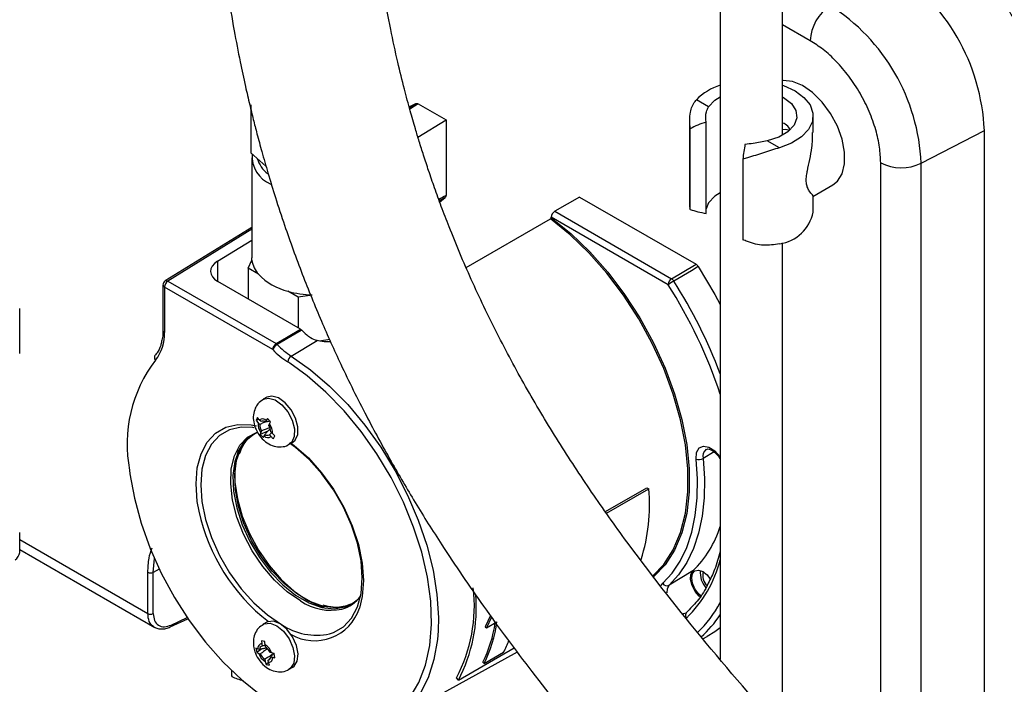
# Model space of a CAD drawing. Header units: inches. Extents: x 0.6 to 33.8, y 0 to 21.7.
# Tile 138 of 204: x 27.937 to 28.925, y 11.259 to 11.926. Entities that reach past the tile are written whole.
import ezdxf

# ---------------------------------------------------------------- set-up
doc = ezdxf.new("R2010")
doc.units = ezdxf.units.IN
doc.header["$MEASUREMENT"] = 0

msp = doc.modelspace()

# ---------------------------------------------------------------- linework, layer by layer
at = {"color": 7, "linetype": 'Continuous'}
for p, q in [((28.6396, 12.02503), (28.6396, 11.28417)), ((28.7021, 11.81013), (28.7021, 12.02503)), ((28.73001, 11.905), (28.7021, 11.92111)), ((28.16852, 11.84074), (28.16852, 11.79252)), ((28.32739, 11.83863), (28.33429, 11.84189)), ((28.3277, 11.8379), (28.33429, 11.84189)), ((28.33657, 11.84156), (28.32809, 11.83643)), ((28.33657, 11.84156), (28.36443, 11.82548)), ((28.62799, 11.83871), (28.6157, 11.8458)), ((28.73286, 11.81304), (28.73286, 11.82944)), ((28.3363, 11.80809), (28.36443, 11.82548)), ((28.36443, 11.82548), (28.36443, 11.74981)), ((28.60884, 11.82421), (28.60884, 11.73811)), ((28.62553, 11.73173), (28.62553, 11.82337)), ((28.60944, 11.73574), (28.60944, 11.81675)), ((28.84131, 11.782), (28.90472, 11.81496)), ((28.90472, 11.01931), (28.90472, 11.81496)), ((28.6992, 11.7976), (28.68691, 11.80469)), ((28.16852, 11.79252), (28.18377, 11.77904)), ((28.16952, 11.78763), (28.16952, 11.68717)), ((28.66225, 11.78627), (28.66225, 11.70526)), ((28.80067, 11.10364), (28.80067, 11.78261)), ((28.84131, 11.06011), (28.84131, 11.782)), ((28.7268, 11.77261), (28.7268, 11.77382)), ((28.73256, 11.74865), (28.75257, 11.7602)), ((28.7268, 11.75775), (28.7268, 11.75897)), ((28.7268, 11.75794), (28.7271, 11.75811)), ((28.36359, 11.74768), (28.3577, 11.7442)), ((28.35803, 11.74287), (28.36359, 11.74768)), ((28.49845, 11.74811), (28.4736, 11.73377)), ((28.49845, 11.74811), (28.61539, 11.6806)), ((28.62799, 11.74227), (28.62553, 11.73623)), ((28.73286, 11.73299), (28.73286, 11.74902)), ((28.4736, 11.73377), (28.59081, 11.6661)), ((28.38471, 11.67746), (28.46943, 11.72616)), ((28.58739, 11.66011), (28.47012, 11.72781)), ((28.47012, 11.72736), (28.47012, 11.72781)), ((28.16952, 11.71752), (28.0827, 11.66384)), ((28.16952, 11.71575), (28.08523, 11.66364)), ((28.13505, 11.68365), (28.16952, 11.70496)), ((28.7021, 11.21151), (28.7021, 11.70208)), ((28.13505, 11.68365), (28.13505, 11.66357)), ((28.16586, 11.67656), (28.16965, 11.68472)), ((28.16965, 11.68472), (28.16952, 11.68717)), ((28.16586, 11.67656), (28.16586, 11.64578)), ((28.17622, 11.67058), (28.16586, 11.67656)), ((28.08523, 11.66364), (28.1939, 11.6009)), ((28.2184, 11.61545), (28.13535, 11.66339)), ((28.08037, 11.65966), (28.08037, 11.61405)), ((28.19048, 11.59491), (28.08181, 11.65765)), ((28.08181, 11.65765), (28.08181, 11.61204)), ((28.21609, 11.64756), (28.20574, 11.65354)), ((28.23024, 11.64975), (28.21609, 11.64756)), ((28.21609, 11.64756), (28.21609, 11.61678)), ((27.93657, 11.59117), (27.93657, 11.63623)), ((28.08037, 11.61405), (28.0801, 11.60855)), ((28.2184, 11.61545), (28.21965, 11.61446)), ((28.20916, 11.58841), (28.23515, 11.60391)), ((28.24772, 11.60504), (28.23735, 11.60343)), ((28.20758, 11.58122), (28.20556, 11.58252)), ((28.18455, 11.54702), (28.18107, 11.54502)), ((28.17516, 11.52675), (28.17386, 11.52389)), ((28.17651, 11.52503), (28.17386, 11.52389)), ((28.17386, 11.52389), (28.17575, 11.52145)), ((28.17876, 11.52263), (28.17708, 11.52439)), ((28.18073, 11.52307), (28.17876, 11.52263)), ((28.18409, 11.5237), (28.18339, 11.52217)), ((28.18525, 11.52574), (28.18409, 11.5237)), ((28.18837, 11.52244), (28.18525, 11.52574)), ((28.17575, 11.52145), (28.17742, 11.51969)), ((28.1856, 11.51307), (28.17804, 11.50982)), ((28.17934, 11.51322), (28.17865, 11.51169)), ((28.18661, 11.51877), (28.1873, 11.5203)), ((28.17804, 11.50982), (28.18116, 11.50652)), ((28.18116, 11.50652), (28.18186, 11.5083)), ((28.18186, 11.5083), (28.18256, 11.50983)), ((28.18933, 11.51146), (28.18719, 11.50937)), ((28.18719, 11.50937), (28.18886, 11.5076)), ((28.1902, 11.51055), (28.18853, 11.51231)), ((28.19255, 11.50838), (28.1902, 11.51055)), ((28.19126, 11.50552), (28.19255, 11.50838)), ((28.20715, 11.49984), (28.21063, 11.50185)), ((28.6335, 11.49221), (28.6224, 11.4856)), ((28.52451, 11.43224), (28.56585, 11.4561)), ((28.52561, 11.43068), (28.56793, 11.45511)), ((28.56585, 11.4561), (28.56793, 11.45511)), ((27.93657, 11.3913), (27.93657, 11.4112)), ((27.93657, 11.4042), (28.0652, 11.32995)), ((27.93657, 11.39421), (28.07223, 11.3159)), ((28.07062, 11.37128), (28.07179, 11.38504)), ((28.07667, 11.37443), (28.07062, 11.37128)), ((28.0652, 11.32995), (28.0652, 11.37136)), ((28.07062, 11.32986), (28.07062, 11.37128)), ((28.61225, 11.37281), (28.58829, 11.35829)), ((28.58028, 11.35802), (28.58199, 11.36029)), ((28.26968, 11.33946), (28.26846, 11.33887)), ((28.08768, 11.31649), (28.10545, 11.32471)), ((28.08866, 11.31838), (28.1047, 11.32579)), ((28.40897, 11.32796), (28.40373, 11.31655)), ((28.41009, 11.32643), (28.4051, 11.31551)), ((28.18455, 11.32119), (28.18107, 11.31918)), ((28.40373, 11.31655), (28.4051, 11.31551)), ((28.4051, 11.31551), (28.41554, 11.32153)), ((28.62214, 11.30447), (28.62662, 11.30693)), ((28.17366, 11.29501), (28.1745, 11.29074)), ((28.18252, 11.30171), (28.17924, 11.30264)), ((28.17924, 11.30264), (28.17953, 11.2996)), ((28.17953, 11.2996), (28.17998, 11.29731)), ((28.18309, 11.2981), (28.17998, 11.29731)), ((28.18335, 11.29636), (28.18291, 11.29864)), ((28.37688, 11.26318), (28.43294, 11.29555)), ((28.17973, 11.29432), (28.1745, 11.29074)), ((28.1745, 11.29074), (28.17653, 11.28991)), ((28.17742, 11.29381), (28.17567, 11.2943)), ((28.17653, 11.28991), (28.17828, 11.28942)), ((28.18942, 11.29041), (28.18767, 11.29091)), ((28.18853, 11.28652), (28.19028, 11.28602)), ((28.19191, 11.28985), (28.18942, 11.29041)), ((28.19275, 11.28558), (28.19191, 11.28985)), ((28.30977, 11.22195), (28.43607, 11.29131)), ((28.40276, 11.27977), (28.42225, 11.29102)), ((28.1826, 11.28397), (28.18304, 11.28169)), ((28.18644, 11.28062), (28.18389, 11.27888)), ((28.18389, 11.27888), (28.18717, 11.27796)), ((28.18641, 11.28073), (28.18597, 11.28301)), ((28.18717, 11.27796), (28.18641, 11.28073)), ((28.20715, 11.274), (28.21063, 11.27601)), ((28.4015, 11.28117), (28.40276, 11.27977)), ((28.14929, 11.27263), (28.14929, 11.26721)), ((28.14933, 11.26722), (28.14948, 11.26664)), ((28.14948, 11.26664), (28.14948, 11.27245)), ((28.37688, 11.26318), (28.37501, 11.26535))]:
    msp.add_line(p, q, dxfattribs=at)
at = {"color": 7, "linetype": 'Continuous', "flags": 128}
for points in [[(28.75257, 11.7602), (28.75724, 11.76392), (28.76203, 11.77154), (28.76449, 11.78154), (28.76449, 11.7933), (28.76203, 11.80615), (28.75724, 11.8193), (28.75041, 11.83198), (28.74195, 11.84343), (28.73237, 11.85297), (28.72224, 11.86003), (28.71215, 11.86419), (28.70271, 11.8652), (28.7021, 11.86515)], [(28.7021, 11.86035), (28.70327, 11.85995), (28.7147, 11.85475)], [(28.62799, 11.83871), (28.63425, 11.8453), (28.6396, 11.84874)], [(28.7021, 11.84874), (28.70321, 11.84812), (28.71101, 11.8421), (28.71557, 11.83506), (28.7165, 11.82757), (28.71375, 11.82022), (28.70752, 11.81363), (28.69833, 11.80831), (28.68691, 11.80469)], [(28.7147, 11.85475), (28.72371, 11.84815), (28.72981, 11.84053), (28.73266, 11.83229), (28.73211, 11.8239), (28.72819, 11.81581), (28.72112, 11.80847), (28.71127, 11.80229), (28.6992, 11.7976)], [(28.70913, 11.81476), (28.70533, 11.81608), (28.70212, 11.81546)], [(28.6396, 11.7523), (28.63425, 11.74886), (28.62799, 11.74227)], [(28.57241, 11.36812), (28.583, 11.37921), (28.59253, 11.39393), (28.59981, 11.41115), (28.60473, 11.43062), (28.60721, 11.45203), (28.60721, 11.47505), (28.60473, 11.49932), (28.59981, 11.52447), (28.59253, 11.5501), (28.583, 11.57582), (28.57137, 11.60122), (28.55782, 11.62593), (28.54255, 11.64954), (28.52581, 11.6717), (28.50786, 11.69206), (28.48896, 11.71031), (28.46943, 11.72616)], [(28.47012, 11.72736), (28.48975, 11.71144), (28.50874, 11.69312), (28.52678, 11.67267), (28.5436, 11.65041), (28.55895, 11.62668), (28.57257, 11.60187), (28.58426, 11.57634), (28.59384, 11.5505), (28.60115, 11.52475), (28.60609, 11.49948), (28.60858, 11.4751), (28.60858, 11.45197), (28.60609, 11.43046), (28.60115, 11.4109), (28.59384, 11.3936), (28.58426, 11.37882), (28.57302, 11.36717)], [(28.59081, 11.6661), (28.60138, 11.67234), (28.61539, 11.6806)], [(28.61767, 11.67829), (28.61067, 11.67416), (28.59309, 11.66379)], [(28.61767, 11.67829), (28.6342, 11.65024), (28.6396, 11.64014)], [(28.1939, 11.6009), (28.20444, 11.60716), (28.2184, 11.61545)], [(28.21965, 11.61446), (28.21266, 11.61032), (28.19514, 11.59992)], [(28.20916, 11.58841), (28.22857, 11.57461), (28.24754, 11.55828), (28.26578, 11.53968), (28.283, 11.51909), (28.29893, 11.49684), (28.31332, 11.47328), (28.32595, 11.44878), (28.33661, 11.42372), (28.34513, 11.3985), (28.35139, 11.37352), (28.35529, 11.34916), (28.35676, 11.32582), (28.35646, 11.31239)], [(28.3481, 11.29793), (28.34983, 11.31937), (28.34904, 11.34239), (28.34576, 11.36656), (28.34003, 11.39147), (28.33195, 11.41671), (28.32166, 11.44186), (28.30931, 11.46651), (28.29513, 11.49026), (28.27933, 11.5127), (28.26218, 11.53348), (28.24397, 11.55224), (28.22499, 11.56868), (28.20758, 11.58122)], [(28.18106, 11.54501), (28.18628, 11.54623), (28.19284, 11.54441), (28.19957, 11.53962), (28.20557, 11.5325), (28.21001, 11.52403), (28.21231, 11.51534), (28.21215, 11.50761), (28.20956, 11.50187), (28.20717, 11.49985)], [(28.21063, 11.50185), (28.21304, 11.50388), (28.21563, 11.50961), (28.21579, 11.51735), (28.21349, 11.52604), (28.20905, 11.53451), (28.20305, 11.54162), (28.19632, 11.54642), (28.18976, 11.54824), (28.18455, 11.54702)], [(28.11653, 11.43259), (28.1148, 11.44245), (28.11353, 11.46005), (28.1148, 11.47617), (28.1186, 11.49032), (28.12479, 11.50208), (28.13319, 11.51109), (28.14356, 11.51707), (28.15556, 11.51985), (28.16884, 11.51933), (28.17415, 11.51827)], [(28.17042, 11.51665), (28.15881, 11.51697), (28.14723, 11.51429), (28.13724, 11.50853), (28.12914, 11.49984), (28.12317, 11.4885), (28.11951, 11.47485), (28.11828, 11.45931), (28.11951, 11.44235), (28.12317, 11.42448), (28.12914, 11.40625), (28.13724, 11.38821), (28.14723, 11.3709), (28.15881, 11.35486), (28.17161, 11.34058), (28.18526, 11.32848), (28.19933, 11.31893)], [(28.17163, 11.51647), (28.17161, 11.51647), (28.17042, 11.51665)], [(28.21833, 11.34257), (28.20507, 11.35168), (28.19228, 11.3634), (28.18044, 11.37728), (28.16997, 11.39284), (28.16124, 11.4095), (28.15458, 11.42667), (28.15023, 11.44373), (28.14833, 11.46005), (28.14896, 11.47505), (28.1521, 11.48819), (28.15764, 11.49899), (28.16537, 11.50706), (28.17501, 11.51211), (28.17538, 11.51223)], [(28.26846, 11.33887), (28.26506, 11.33754), (28.25392, 11.33571), (28.24163, 11.33712), (28.22863, 11.34173), (28.21539, 11.34938), (28.20239, 11.35978), (28.1901, 11.37255), (28.17896, 11.38725), (28.16937, 11.40333), (28.16169, 11.42022), (28.15619, 11.43731), (28.15307, 11.45397), (28.15244, 11.4696), (28.15433, 11.48365), (28.15866, 11.4956), (28.16528, 11.50502), (28.17216, 11.51056)], [(28.17031, 11.50943), (28.16342, 11.5039), (28.16169, 11.50195)], [(28.16169, 11.50195), (28.15681, 11.49448), (28.15248, 11.48254), (28.15059, 11.4685), (28.15122, 11.45287), (28.15434, 11.43622), (28.15984, 11.41914), (28.16752, 11.40226), (28.1771, 11.38618), (28.18823, 11.37149), (28.20052, 11.35872), (28.21351, 11.34833), (28.22675, 11.34069), (28.23974, 11.33608), (28.25203, 11.33466), (28.26316, 11.3365), (28.26874, 11.33892)], [(28.15587, 11.4938), (28.15509, 11.4913), (28.15261, 11.47742), (28.15261, 11.46183), (28.15509, 11.44508), (28.15997, 11.42774), (28.16707, 11.41039), (28.17616, 11.39363), (28.18693, 11.37802), (28.19901, 11.3641), (28.21199, 11.35234), (28.22543, 11.34315), (28.23887, 11.33683), (28.24335, 11.33537)], [(28.24761, 11.30948), (28.25143, 11.31075), (28.26142, 11.31652), (28.26952, 11.32521), (28.27549, 11.33655), (28.27915, 11.35019), (28.28038, 11.36573), (28.27915, 11.3827), (28.27549, 11.40057), (28.26952, 11.4188), (28.26142, 11.43684), (28.25143, 11.45414), (28.23985, 11.47018), (28.22705, 11.48447), (28.2134, 11.49657), (28.20721, 11.50112)], [(28.20915, 11.50099), (28.21219, 11.49869), (28.22634, 11.48614), (28.23962, 11.47132), (28.25162, 11.45469), (28.26199, 11.43674), (28.27039, 11.41803), (28.27658, 11.39912), (28.28038, 11.38058), (28.28165, 11.36299), (28.28038, 11.34687), (28.27747, 11.33516)], [(28.61541, 11.48503), (28.61579, 11.49156), (28.61838, 11.49613), (28.62279, 11.49805), (28.62834, 11.49702), (28.63419, 11.4932), (28.63945, 11.48717), (28.6396, 11.48695)], [(28.58199, 11.36029), (28.59141, 11.37057), (28.59945, 11.38264), (28.60604, 11.39638), (28.6111, 11.41166), (28.6146, 11.42833), (28.61649, 11.44623), (28.61676, 11.46519), (28.61541, 11.48503)], [(28.6224, 11.4856), (28.62378, 11.46536), (28.62379, 11.46498)], [(28.04683, 11.47379), (28.04727, 11.4702), (28.05163, 11.44566), (28.0584, 11.42056), (28.06746, 11.3953), (28.07868, 11.37032), (28.09185, 11.34601), (28.10678, 11.32279), (28.1232, 11.30103), (28.14085, 11.28109), (28.15943, 11.26331), (28.17865, 11.24797), (28.19817, 11.23534), (28.21225, 11.22802)], [(28.62379, 11.46498), (28.6235, 11.44601), (28.62157, 11.42774), (28.618, 11.41072), (28.61283, 11.39513), (28.60611, 11.3811), (28.59791, 11.36879), (28.58829, 11.35829)], [(28.61937, 11.34674), (28.61865, 11.34735), (28.61446, 11.35216), (28.61138, 11.35799), (28.60988, 11.36396), (28.61018, 11.36917), (28.61225, 11.37281)], [(28.62008, 11.34781), (28.61787, 11.34985), (28.61426, 11.35472), (28.61184, 11.36028), (28.611, 11.3657), (28.61184, 11.37013), (28.61426, 11.3729), (28.61787, 11.37361), (28.62213, 11.37213), (28.62639, 11.36869), (28.62962, 11.36446)], [(28.58829, 11.35829), (28.5863, 11.35478), (28.58593, 11.35068)], [(28.26874, 11.33892), (28.27274, 11.34152), (28.27681, 11.34514)], [(28.60195, 11.33001), (28.60322, 11.33001), (28.60554, 11.33071)], [(28.18103, 11.31916), (28.18206, 11.31967), (28.18792, 11.32023), (28.19462, 11.31759), (28.20124, 11.31212), (28.2069, 11.30455), (28.21084, 11.2959), (28.21251, 11.28735), (28.2117, 11.28005), (28.20852, 11.27498), (28.20717, 11.27402)], [(28.21063, 11.27601), (28.212, 11.27699), (28.21518, 11.28206), (28.21599, 11.28936), (28.21432, 11.29791), (28.21038, 11.30655), (28.20472, 11.31412), (28.1981, 11.3196), (28.1914, 11.32224), (28.18554, 11.32168), (28.18455, 11.32119)], [(28.6396, 11.3154), (28.6342, 11.31153), (28.62662, 11.30693)], [(28.35646, 11.31239), (28.35577, 11.30386), (28.35236, 11.28362), (28.34656, 11.26543), (28.33848, 11.24956), (28.32823, 11.23627), (28.31598, 11.22577), (28.30192, 11.21822), (28.28628, 11.21375), (28.26929, 11.21241), (28.25123, 11.21424), (28.23238, 11.2192), (28.21304, 11.22722), (28.19653, 11.23629)], [(28.21225, 11.22802), (28.21769, 11.22561), (28.23688, 11.21894), (28.25542, 11.21546), (28.273, 11.21521), (28.28934, 11.21821), (28.30416, 11.22439), (28.31723, 11.23366), (28.32832, 11.24587), (28.33725, 11.26081), (28.34388, 11.27824), (28.3481, 11.29786), (28.3481, 11.29793)]]:
    msp.add_lwpolyline(points, dxfattribs=at)
at = {"color": 7, "linetype": 'Continuous'}
for centre, radius, start, end in [((28.70004, 11.8061), 0.20486, 2.4763, 57.5237), ((28.77566, 11.90282), 0.0457, 124.46664, 177.26576), ((28.64346, 11.77344), 0.19803, 2.4763, 57.5237), ((28.65668, 11.8054), 0.05754, 107.26786, 135.40741), ((28.20026, 11.78927), 0.03049, 176.07459, 247.4031), ((28.20354, 11.79525), 0.02974, 196.58559, 232.46144), ((28.82161, 11.82324), 0.04571, 242.73836, 295.52952), ((28.70147, 11.79479), 0.03288, 320.39766, 321.20397), ((28.70147, 11.77871), 0.03288, 320.39766, 321.20397), ((28.69362, 11.74076), 0.04, 278.01862, 348.79709), ((28.1959, 11.68831), 0.02649, 187.78583, 222.0111), ((28.21998, 11.71229), 0.06045, 223.62773, 256.37765), ((28.08529, 11.65966), 0.00492, 121.72906, 180), ((28.08938, 11.6573), 0.00758, 123.22971, 177.34769), ((28.0838, 11.66163), 0.00247, 54.4735, 116.34159), ((28.59496, 11.65976), 0.00758, 123.22971, 177.34769), ((28.62809, 11.60328), 0.06991, 120.04341, 125.61108), ((28.58703, 11.66008), 0.00711, 31.48572, 57.93518), ((28.15632, 11.38746), 0.51685, 20.76414, 32.32107), ((28.08279, 11.65987), 0.00243, 185.07867, 246.24147), ((28.23382, 11.75399), 0.1043, 254.38201, 268.03191), ((28.16183, 11.39045), 0.50381, 18.49889, 32.36107), ((28.04181, 11.60973), 0.04007, 320.77802, 3.30353), ((28.08279, 11.61426), 0.00243, 185.07867, 246.24147), ((28.28207, 11.67549), 0.0873, 224.35353, 230.40364), ((28.19806, 11.59456), 0.00758, 123.22971, 177.34769), ((28.20142, 11.58941), 0.01224, 120.85371, 153.30609), ((28.25274, 11.65532), 0.08675, 224.13524, 237.05096), ((28.19082, 11.59573), 0.00603, 44.14341, 59.22551), ((28.25303, 11.65609), 0.08066, 224.13524, 237.05096), ((28.18382, 11.49992), 0.13946, 142.72134, 190.80029), ((28.07582, 11.5871), 0.00402, 126.76583, 222.26017), ((28.21347, 11.58172), 0.00795, 122.8169, 174.22074), ((28.18019, 11.52007), 0.00533, 42.98782, 125.64722), ((28.18075, 11.51916), 0.00401, 48.74424, 119.8908), ((28.19024, 11.52044), 0.01452, 176.0186, 217.05261), ((28.18864, 11.5195), 0.01122, 179.05595, 214.01526), ((28.17731, 11.51249), 0.01122, 359.05595, 34.01526), ((28.17571, 11.51155), 0.01452, 356.0186, 37.05261), ((28.18576, 11.51193), 0.00533, 222.98782, 305.64722), ((28.1852, 11.51284), 0.00401, 228.74424, 299.8908), ((28.6307, 11.48788), 0.00861, 125.64441, 195.35121), ((28.61826, 11.49313), 0.00859, 250.61482, 298.82235), ((28.38993, 11.43844), 0.17878, 342.30515, 5.35224), ((28.30319, 11.47283), 0.19095, 192.16346, 232.21142), ((28.53858, 11.44867), 0.10575, 314.16142, 342.80752), ((27.92744, 11.39195), 0.00916, 299.64542, 355.89309), ((28.51866, 11.41468), 0.12477, 314.31671, 345.76551), ((28.06799, 11.37678), 0.00609, 242.73836, 295.52952), ((28.64118, 11.37047), 0.02156, 172.76058, 222.61649), ((28.63831, 11.3688), 0.01627, 168.68338, 222.91524), ((28.23679, 11.33785), 0.15608, 332.32424, 6.55303), ((28.58624, 11.36276), 0.00492, 210.18509, 294.66979), ((28.25081, 11.36727), 0.03416, 285.64073, 324.55842), ((28.23931, 11.33574), 0.15553, 332.1913, 4.82777), ((28.23244, 11.34995), 0.0474, 240.35079, 341.80646), ((28.24871, 11.38701), 0.05384, 235.64585, 282.1274), ((28.53632, 11.3953), 0.1167, 313.68566, 332.24666), ((28.06799, 11.33536), 0.00609, 242.73836, 295.52952), ((28.60895, 11.32809), 0.00412, 124.64731, 220.73488), ((28.5448, 11.39146), 0.11382, 311.61667, 326.3969), ((28.08663, 11.31824), 0.00203, 300.94724, 3.94512), ((28.23466, 11.37133), 0.06319, 236.01295, 281.83312), ((28.28271, 11.34008), 0.13259, 333.61849, 351.53321), ((28.28211, 11.33953), 0.13465, 333.64946, 352.3179), ((28.18012, 11.29511), 0.00452, 97.4083, 190.27009), ((28.18077, 11.29405), 0.00336, 103.63133, 184.04706), ((28.17441, 11.28522), 0.01589, 19.09361, 57.66259), ((28.17627, 11.28632), 0.01229, 21.94593, 54.81028), ((28.31943, 11.34343), 0.11541, 332.98788, 339.57017), ((28.19154, 11.29511), 0.01589, 199.09361, 237.66259), ((28.18968, 11.29401), 0.01229, 201.94593, 234.81028), ((28.18518, 11.28628), 0.00336, 283.63133, 4.04706), ((28.18583, 11.28522), 0.00452, 277.4083, 10.27009)]:
    msp.add_arc(centre, radius, start, end, dxfattribs=at)
for centre, major_axis, ratio, start_param, end_param in [((28.64735, 11.78333), (0.06687, 0.00946), 0.65083, 1.80997, 2.078804), ((28.66756, 11.77167), (0.00629, 0.05879), 0.118972, 1.063692, 1.332526), ((25.40177, 9.86555), (7.02533, 4.20071), 0.013088, 1.127654, 1.128777), ((28.47366, 11.72978), (0.00253, 0.00422), 0.587369, 0.811807, 2.36515), ((28.64735, 11.77529), (0.06687, 0.00946), 0.65083, 4.020697, 4.289531), ((28.15275, 11.67379), (0.02461, 0.00038), 0.587275, 2.364613, 3.917956), ((28.17485, 11.28603), (0.03804, 0.0035), 0.629553, 3.926041, 4.280813)]:
    msp.add_ellipse(centre, major_axis=major_axis, ratio=ratio, start_param=start_param, end_param=end_param, dxfattribs=at)
for points, knots in [([(29.28483, 11.36929), (29.27347, 11.39974), (29.2518, 11.45779), (29.21632, 11.54003), (29.182, 11.61362), (29.14936, 11.67898), (29.11929, 11.73621), (29.09224, 11.78568), (29.0682, 11.8283), (29.04594, 11.86688), (29.00505, 11.93629), (28.94225, 12.03853), (28.87918, 12.13728), (28.84389, 12.19187), (28.83767, 12.20149)], [0, 0, 0, 0, 0.1050968, 0.2003697, 0.2863875, 0.3635052, 0.4319351, 0.4908018, 0.5414603, 0.5862448, 0.6311554, 0.7952111, 0.9638976, 1, 1, 1, 1]), ([(28.12838, 12.18497), (28.12848, 12.17133), (28.12867, 12.14499), (28.1301, 12.10705), (28.13218, 12.07194), (28.13527, 12.03418), (28.13952, 11.9949), (28.14522, 11.95372), (28.15128, 11.91734), (28.15733, 11.88597), (28.16264, 11.86122), (28.16709, 11.84199), (28.17097, 11.82618), (28.17499, 11.81049), (28.17983, 11.79255), (28.18596, 11.77118), (28.19351, 11.74649), (28.2047, 11.71246), (28.21977, 11.67094), (28.23868, 11.62449), (28.26002, 11.577), (28.28332, 11.52999), (28.30842, 11.48379), (28.33371, 11.44065), (28.36423, 11.39207), (28.40287, 11.33524), (28.45148, 11.26965), (28.50644, 11.20107), (28.56581, 11.13172), (28.63311, 11.05679), (28.70662, 10.97773), (28.7854, 10.89378), (28.85906, 10.81367), (28.92811, 10.73495), (28.99314, 10.65561), (29.05682, 10.57001), (29.11212, 10.48511), (29.15671, 10.40498), (29.19058, 10.33537), (29.21788, 10.27237), (29.2408, 10.21381), (29.25944, 10.16138), (29.27572, 10.11148), (29.29021, 10.06337), (29.30446, 10.01175), (29.31858, 9.9555), (29.3328, 9.89236), (29.34707, 9.82009), (29.36022, 9.74173), (29.37176, 9.65835), (29.38132, 9.57116), (29.3888, 9.47752), (29.39289, 9.39363), (29.39461, 9.3212), (29.39487, 9.26134), (29.39393, 9.20068), (29.3917, 9.13954), (29.3881, 9.07843), (29.38315, 9.01748), (29.37876, 8.97899), (29.37652, 8.95938)], [0, 0, 0, 0, 0.012099, 0.023378, 0.033869, 0.043602, 0.057425, 0.069522, 0.081263, 0.090946, 0.098636, 0.104379, 0.10899, 0.113519, 0.119192, 0.125988, 0.133887, 0.142866, 0.158855, 0.174453, 0.188946, 0.206696, 0.222626, 0.237138, 0.252439, 0.275049, 0.299699, 0.326294, 0.353848, 0.380656, 0.414593, 0.447222, 0.478698, 0.505861, 0.533658, 0.562075, 0.591164, 0.613294, 0.633072, 0.650494, 0.665566, 0.680724, 0.69252, 0.705128, 0.718549, 0.732781, 0.748713, 0.767189, 0.788186, 0.808588, 0.830828, 0.85484, 0.880545, 0.895968, 0.911913, 0.92838, 0.945381, 0.962944, 0.981123, 1, 1, 1, 1]), ([(29.54839, 9.21002), (29.5487, 9.22518), (29.54941, 9.25995), (29.54915, 9.32722), (29.54704, 9.4093), (29.54212, 9.49911), (29.53545, 9.58134), (29.52762, 9.65539), (29.51902, 9.72247), (29.50559, 9.81233), (29.48452, 9.92627), (29.45168, 10.0636), (29.41203, 10.19612), (29.36502, 10.32392), (29.31423, 10.43716), (29.26082, 10.53719), (29.20575, 10.62572), (29.14426, 10.71261), (29.07016, 10.80675), (28.98431, 10.9059), (28.88913, 11.00922), (28.79497, 11.10939), (28.70438, 11.20782), (28.61968, 11.30573), (28.55522, 11.38811), (28.50802, 11.45498), (28.47484, 11.50586), (28.4439, 11.55779), (28.41533, 11.61092), (28.38971, 11.66441), (28.37168, 11.70721), (28.35986, 11.73809), (28.35305, 11.75686), (28.34714, 11.774), (28.34207, 11.78946), (28.33767, 11.80346), (28.33319, 11.81833), (28.32818, 11.83582), (28.32222, 11.85809), (28.31556, 11.88528), (28.30835, 11.91833), (28.302, 11.95234), (28.29664, 11.98635), (28.29228, 12.01931), (28.28846, 12.05559), (28.28543, 12.0954), (28.28332, 12.13894), (28.28305, 12.16942), (28.28291, 12.18527)], [0, 0, 0, 0, 0.013224, 0.030315, 0.057313, 0.082124, 0.104676, 0.124902, 0.142754, 0.159542, 0.198409, 0.236163, 0.273235, 0.309928, 0.346348, 0.374335, 0.403333, 0.433362, 0.464481, 0.506379, 0.548441, 0.590698, 0.632844, 0.67445, 0.715523, 0.735928, 0.75638, 0.776908, 0.79754, 0.818311, 0.838165, 0.845688, 0.852585, 0.858848, 0.864468, 0.869434, 0.874031, 0.88053, 0.888199, 0.897766, 0.909291, 0.922854, 0.933077, 0.944288, 0.95653, 0.969855, 0.984322, 1, 1, 1, 1]), ([(28.76607, 12.1926), (28.76749, 12.1904), (28.79308, 12.1508), (28.84095, 12.0766), (28.89408, 11.99242), (28.93144, 11.93176), (28.9572, 11.88928), (28.98715, 11.83883), (29.02136, 11.77946), (29.05608, 11.71671), (29.09041, 11.65157), (29.12363, 11.58507), (29.15755, 11.51223), (29.19179, 11.43273), (29.21252, 11.37721), (29.22329, 11.34837)], [0, 0, 0, 0, 0.008127, 0.146167, 0.273596, 0.316484, 0.366869, 0.427503, 0.498338, 0.579357, 0.650195, 0.72744, 0.811262, 0.901956, 1, 1, 1, 1]), ([(28.80067, 11.78261), (28.80044, 11.78772), (28.79997, 11.79824), (28.79604, 11.81572), (28.78952, 11.83411), (28.78033, 11.85246), (28.76903, 11.8696), (28.75637, 11.88444), (28.7432, 11.89658), (28.73432, 11.90225), (28.73001, 11.905)], [0, 0, 0, 0, 0.116516, 0.240011, 0.368641, 0.5, 0.631359, 0.759989, 0.883484, 1, 1, 1, 1]), ([(28.33429, 11.84189), (28.33463, 11.84198), (28.33531, 11.84215), (28.33615, 11.84175), (28.33657, 11.84156)], [0, 0, 0, 0, 0.5, 1, 1, 1, 1]), ([(28.60944, 11.81675), (28.6091, 11.82241), (28.60847, 11.83259), (28.61243, 11.84187), (28.61525, 11.84526), (28.6157, 11.8458)], [0, 0, 0, 0, 0.512637, 0.922604, 1, 1, 1, 1]), ([(28.62553, 11.82337), (28.62523, 11.82692), (28.62477, 11.83257), (28.62712, 11.83705), (28.62799, 11.83871)], [0, 0, 0, 0, 0.628919, 1, 1, 1, 1]), ([(28.70971, 11.81591), (28.70966, 11.81602), (28.70856, 11.81849), (28.7061, 11.82055), (28.70372, 11.82208), (28.70321, 11.8224)], [0, 0, 0, 0, 0.036329, 0.797539, 1, 1, 1, 1]), ([(28.7271, 11.77418), (28.72791, 11.77803), (28.72956, 11.78587), (28.73228, 11.79896), (28.73227, 11.80798), (28.73227, 11.81306)], [0, 0, 0, 0, 0.296421, 0.603609, 1, 1, 1, 1]), ([(28.68691, 11.80469), (28.68224, 11.80368), (28.6748, 11.80207), (28.66729, 11.8012), (28.6645, 11.80087)], [0, 0, 0, 0, 0.627825, 1, 1, 1, 1]), ([(28.6992, 11.7976), (28.69388, 11.79593), (28.68327, 11.79261), (28.6706, 11.7885), (28.66381, 11.78669), (28.66225, 11.78627)], [0, 0, 0, 0, 0.436721, 0.870339, 1, 1, 1, 1]), ([(28.7268, 11.75897), (28.72646, 11.76041), (28.72576, 11.7633), (28.72611, 11.7685), (28.72665, 11.77169), (28.7268, 11.77261)], [0, 0, 0, 0, 0.413605, 0.830475, 1, 1, 1, 1]), ([(28.36443, 11.74981), (28.36439, 11.74935), (28.36431, 11.74844), (28.36383, 11.74793), (28.36359, 11.74768)], [0, 0, 0, 0, 0.499963, 1, 1, 1, 1]), ([(28.73272, 11.74901), (28.73277, 11.749), (28.73398, 11.74866), (28.73031, 11.75127), (28.72772, 11.75677), (28.7271, 11.75811)], [0, 0, 0, 0, 0.028743, 0.764341, 1, 1, 1, 1]), ([(28.60923, 11.7381), (28.60909, 11.73768), (28.60879, 11.73674), (28.60921, 11.7361), (28.60944, 11.73574)], [0, 0, 0, 0, 0.444547, 1, 1, 1, 1]), ([(28.46943, 11.72616), (28.46951, 11.72622), (28.46966, 11.72633), (28.46987, 11.72658), (28.47003, 11.72688), (28.47011, 11.72715), (28.47012, 11.7273), (28.47012, 11.72736)], [0, 0, 0, 0, 0.2144, 0.428781, 0.643816, 0.860662, 1, 1, 1, 1]), ([(28.6992, 11.70116), (28.69388, 11.70029), (28.68327, 11.69855), (28.6706, 11.70192), (28.66381, 11.70464), (28.66225, 11.70526)], [0, 0, 0, 0, 0.436721, 0.870339, 1, 1, 1, 1]), ([(28.61539, 11.6806), (28.61581, 11.68031), (28.61664, 11.67974), (28.61733, 11.67878), (28.61767, 11.67829)], [0, 0, 0, 0, 0.4999996, 1, 1, 1, 1]), ([(28.079, 11.60326), (28.07873, 11.60181), (28.07788, 11.59712), (28.07542, 11.59291), (28.07329, 11.59041), (28.07273, 11.58976)], [0, 0, 0, 0, 0.2498679, 0.8045344, 1, 1, 1, 1]), ([(28.0801, 11.60855), (28.0801, 11.60851), (28.08, 11.6065), (28.07949, 11.60486), (28.079, 11.60326)], [0, 0, 0, 0, 0.0201108, 1, 1, 1, 1]), ([(28.23515, 11.60391), (28.23278, 11.6047), (28.22958, 11.60578), (28.22707, 11.60772), (28.22643, 11.60822)], [0, 0, 0, 0, 0.74121, 1, 1, 1, 1]), ([(28.24866, 11.60294), (28.24784, 11.60282), (28.2444, 11.60231), (28.23962, 11.6029), (28.23609, 11.6037), (28.23515, 11.60391)], [0, 0, 0, 0, 0.185086, 0.784766, 1, 1, 1, 1]), ([(28.18112, 11.54492), (28.17916, 11.54357), (28.17574, 11.54123), (28.17383, 11.5376), (28.17302, 11.53605)], [0, 0, 0, 0, 0.573871, 1, 1, 1, 1]), ([(28.17302, 11.53605), (28.17226, 11.53383), (28.17075, 11.52938), (28.17117, 11.52194), (28.17353, 11.51419), (28.17818, 11.50673), (28.18443, 11.501), (28.19159, 11.49759), (28.19894, 11.497), (28.20448, 11.49794), (28.2067, 11.49975), (28.20705, 11.50004)], [0, 0, 0, 0, 0.112615, 0.224704, 0.350939, 0.489055, 0.624274, 0.747159, 0.863466, 0.978256, 1, 1, 1, 1]), ([(28.17708, 11.52439), (28.17684, 11.52466), (28.17613, 11.52542), (28.17554, 11.52622), (28.17516, 11.52675)], [0, 0, 0, 0, 0.346586, 1, 1, 1, 1]), ([(28.18299, 11.52234), (28.18227, 11.52201), (28.18039, 11.52117), (28.17856, 11.52025), (28.17742, 11.51969)], [0, 0, 0, 0, 0.383442, 1, 1, 1, 1]), ([(28.18796, 11.52308), (28.18749, 11.523), (28.18599, 11.52272), (28.18445, 11.52239), (28.18339, 11.52217)], [0, 0, 0, 0, 0.313574, 1, 1, 1, 1]), ([(28.1873, 11.5203), (28.18741, 11.52053), (28.18772, 11.5212), (28.18811, 11.52195), (28.18837, 11.52244)], [0, 0, 0, 0, 0.346586, 1, 1, 1, 1]), ([(28.18762, 11.51662), (28.18602, 11.51595), (28.18326, 11.51479), (28.1805, 11.51369), (28.17934, 11.51322)], [0, 0, 0, 0, 0.577269, 1, 1, 1, 1]), ([(28.188, 11.51566), (28.18698, 11.51456), (28.18516, 11.51259), (28.18336, 11.51068), (28.18256, 11.50983)], [0, 0, 0, 0, 0.5566598, 1, 1, 1, 1]), ([(28.15716, 11.49018), (28.15836, 11.49326), (28.1609, 11.4998), (28.16641, 11.50676), (28.17114, 11.50965), (28.17329, 11.51095)], [0, 0, 0, 0, 0.326695, 0.694328, 1, 1, 1, 1]), ([(28.1627, 11.50236), (28.16353, 11.50347), (28.16636, 11.50726), (28.1707, 11.51033), (28.1747, 11.51139), (28.1756, 11.51163)], [0, 0, 0, 0, 0.24246, 0.829252, 1, 1, 1, 1]), ([(28.17865, 11.51169), (28.17855, 11.51147), (28.17827, 11.51082), (28.17813, 11.51021), (28.17804, 11.50982)], [0, 0, 0, 0, 0.346586, 1, 1, 1, 1]), ([(28.18886, 11.5076), (28.18912, 11.50734), (28.18985, 11.50659), (28.1907, 11.50594), (28.19126, 11.50552)], [0, 0, 0, 0, 0.346586, 1, 1, 1, 1]), ([(28.62572, 11.49476), (28.62613, 11.49499), (28.6269, 11.49541), (28.63017, 11.49463), (28.63402, 11.49209), (28.63746, 11.48867), (28.63903, 11.48598), (28.6396, 11.485)], [0, 0, 0, 0, 0.236517, 0.443191, 0.660062, 0.876809, 1, 1, 1, 1]), ([(28.0652, 11.37136), (28.06538, 11.37619), (28.06571, 11.3852), (28.06824, 11.39246), (28.06941, 11.39582)], [0, 0, 0, 0, 0.536206, 1, 1, 1, 1]), ([(28.6396, 11.39232), (28.6379, 11.38608), (28.63477, 11.37455), (28.6299, 11.36487), (28.62766, 11.36043)], [0, 0, 0, 0, 0.541394, 1, 1, 1, 1]), ([(28.62766, 11.36043), (28.62716, 11.35932), (28.62408, 11.35247), (28.61694, 11.34239), (28.6095, 11.33469), (28.60596, 11.33102)], [0, 0, 0, 0, 0.091998, 0.56743, 1, 1, 1, 1]), ([(28.26853, 11.33923), (28.26633, 11.33829), (28.2612, 11.3361), (28.25188, 11.33565), (28.24445, 11.33745), (28.24099, 11.33829)], [0, 0, 0, 0, 0.285853, 0.667443, 1, 1, 1, 1]), ([(28.07119, 11.31651), (28.06943, 11.3181), (28.066, 11.3212), (28.06546, 11.32708), (28.0652, 11.32995)], [0, 0, 0, 0, 0.512645, 1, 1, 1, 1]), ([(28.07062, 11.32986), (28.07086, 11.32745), (28.07138, 11.32242), (28.07552, 11.31769), (28.08157, 11.31594), (28.08636, 11.31758), (28.08866, 11.31838)], [0, 0, 0, 0, 0.240624, 0.499781, 0.759074, 1, 1, 1, 1]), ([(28.07159, 11.31627), (28.07274, 11.31572), (28.07503, 11.31465), (28.07907, 11.31426), (28.08334, 11.31476), (28.08624, 11.31592), (28.08768, 11.31649)], [0, 0, 0, 0, 0.252318, 0.503783, 0.753368, 1, 1, 1, 1]), ([(28.18111, 11.31895), (28.17931, 11.31776), (28.1756, 11.31531), (28.17231, 11.30934), (28.17071, 11.30261), (28.17128, 11.29796), (28.17157, 11.29557)], [0, 0, 0, 0, 0.236198, 0.486921, 0.735171, 1, 1, 1, 1]), ([(28.17157, 11.29557), (28.17203, 11.29379), (28.1732, 11.28917), (28.17727, 11.28202), (28.18351, 11.27576), (28.19083, 11.27199), (28.19819, 11.2711), (28.204, 11.27195), (28.20648, 11.27387), (28.20704, 11.27431)], [0, 0, 0, 0, 0.113068, 0.293846, 0.488465, 0.6515, 0.804341, 0.955291, 1, 1, 1, 1]), ([(28.17567, 11.2943), (28.17541, 11.29438), (28.17467, 11.2946), (28.17406, 11.29485), (28.17366, 11.29501)], [0, 0, 0, 0, 0.346586, 1, 1, 1, 1]), ([(28.18455, 11.29533), (28.18328, 11.29507), (28.18088, 11.29458), (28.17853, 11.29406), (28.17742, 11.29381)], [0, 0, 0, 0, 0.5250629, 1, 1, 1, 1]), ([(28.18291, 11.29864), (28.18284, 11.29898), (28.18266, 11.29998), (28.18257, 11.30103), (28.18252, 11.30171)], [0, 0, 0, 0, 0.346586, 1, 1, 1, 1]), ([(28.18536, 11.29447), (28.18401, 11.29353), (28.18162, 11.29186), (28.1793, 11.29016), (28.17828, 11.28942)], [0, 0, 0, 0, 0.5625499, 1, 1, 1, 1]), ([(28.19106, 11.28938), (28.18932, 11.28823), (28.18652, 11.28637), (28.18368, 11.28463), (28.1826, 11.28397)], [0, 0, 0, 0, 0.619814, 1, 1, 1, 1]), ([(28.18844, 11.28578), (28.18831, 11.28563), (28.1875, 11.28468), (28.18667, 11.28378), (28.18597, 11.28301)], [0, 0, 0, 0, 0.153131, 1, 1, 1, 1]), ([(28.19165, 11.29007), (28.19134, 11.28971), (28.19034, 11.28852), (28.18927, 11.28734), (28.18853, 11.28652)], [0, 0, 0, 0, 0.303279, 1, 1, 1, 1]), ([(28.19028, 11.28602), (28.19055, 11.28595), (28.19131, 11.28575), (28.19218, 11.28565), (28.19275, 11.28558)], [0, 0, 0, 0, 0.346586, 1, 1, 1, 1]), ([(28.18304, 11.28169), (28.18312, 11.28135), (28.18332, 11.28037), (28.18367, 11.27947), (28.18389, 11.27888)], [0, 0, 0, 0, 0.346586, 1, 1, 1, 1])]:
    msp.add_open_spline(points, degree=3, knots=knots, dxfattribs=at)

doc.saveas('drawing.dxf')
